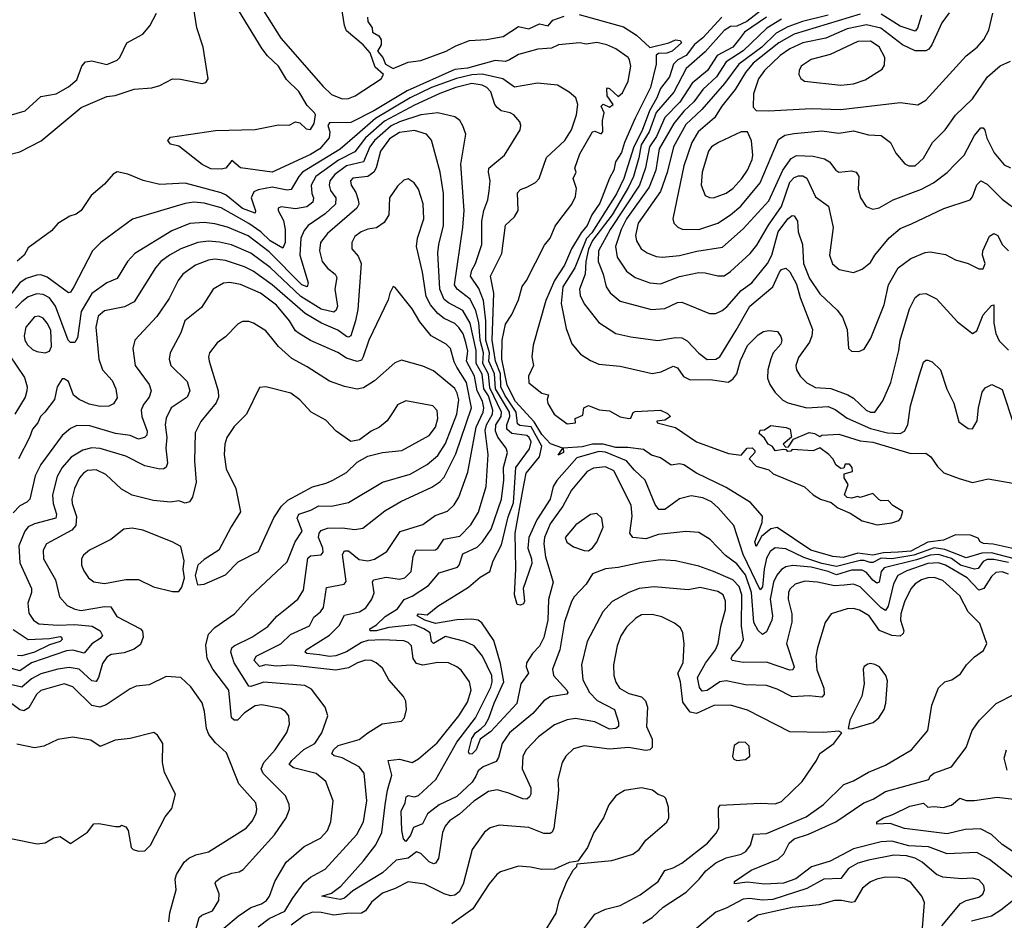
# Model space of a CAD drawing. Extents: x 1246169 to 1426871, y 660025 to 763458.
# Tile 140 of 256: x 1305775 to 1310415, y 710262 to 714504. Entities that reach past the tile are written whole.
import ezdxf

# ---------------------------------------------------------------- set-up
doc = ezdxf.new("R2010")
doc.units = 0

msp = doc.modelspace()

# ---------------------------------------------------------------- linework, layer by layer
at = {"layer": '0CON20XD'}
for points in [[(1310460.8, 712010.8), (1310362.8, 712032.8), (1310316.5, 712036.5), (1310301.2, 712045), (1310291.2, 712061.2), (1310255, 712076), (1310185, 712076.8), (1310128.6, 712051.4), (1310055, 712043.3), (1309975, 712000.7), (1309915, 711995.6), (1309845, 711993.1), (1309795, 711981.7), (1309725, 711990.8), (1309655, 711970.2), (1309606.2, 711975), (1309503.3, 712005), (1309345, 712112.5), (1309315, 712104.8), (1309270.6, 712069.4), (1309245, 712022.3), (1309239.5, 712045), (1309273.8, 712135), (1309275.8, 712165.8), (1309218.9, 712228.9), (1309105, 712301), (1308965, 712368.4), (1308905, 712407.5), (1308885, 712411.1), (1308845, 712406.2), (1308795, 712440.6), (1308753.1, 712453.1), (1308715, 712480), (1308641.3, 712488.7), (1308585, 712488.5), (1308525.1, 712505.1), (1308475, 712504.1), (1308425, 712492), (1308336.2, 712485), (1308337.1, 712465), (1308312.9, 712452.9), (1308334, 712485), (1308276.1, 712506.1), (1308235, 712550.2), (1308198.9, 712608.9), (1308111.4, 712705), (1308072.3, 712782.3), (1308047.5, 712905), (1308049.2, 712995), (1308065, 713070), (1308095, 713115.7), (1308125, 713184.3), (1308143.2, 713246.8), (1308163.3, 713275), (1308248.9, 713441.1), (1308275, 713475.4), (1308298, 713532), (1308316.3, 713555), (1308377.1, 713635), (1308395, 713671.2), (1308398.3, 713708.3), (1308383.8, 713755), (1308397.5, 713785), (1308391.2, 713805), (1308415, 713872), (1308475, 713975.6), (1308485, 713978.1), (1308515, 713966.9), (1308523.8, 713975), (1308520.9, 714029.1), (1308530, 714065), (1308515, 714096.7), (1308525, 714106), (1308555, 714092.5), (1308571.2, 714105), (1308544, 714145), (1308542.5, 714177.5), (1308545, 714182.5), (1308555, 714180), (1308595, 714142.5), (1308615, 714160), (1308642.3, 714215), (1308654.3, 714285), (1308648.4, 714315), (1308643, 714325), (1308585, 714366.3), (1308542.2, 714385), (1308495, 714396.2), (1308445, 714388.9), (1308415, 714394.1), (1308314.7, 714385.3), (1308281.1, 714368.9), (1308217.5, 714365), (1308125, 714340.3), (1308082.6, 714315), (1308065, 714307.4), (1308015, 714312), (1307885, 714275.1), (1307825, 714269.3), (1307601.1, 714168.9), (1307443.4, 714075), (1307335, 714018.8), (1307235, 714018.3), (1307227.2, 714005), (1307236, 713975), (1307233.4, 713946.6), (1307189.8, 713895), (1307145, 713868.3), (1306965, 713786), (1306816, 713806), (1306775, 713840), (1306746.7, 713805), (1306725, 713800), (1306675, 713802), (1306635, 713821.2), (1306525, 713907.5), (1306485, 713917.5), (1306473.3, 713935), (1306485, 713950), (1306698.3, 713981.7), (1306885, 713985.8), (1306995, 714008.8), (1307045, 714006.7), (1307075, 714023.3), (1307095, 714017.5), (1307125, 713990), (1307145, 713986.2), (1307162.9, 714015), (1307168.4, 714055), (1307165, 714065.3), (1307129.8, 714099.8), (1307090.2, 714165), (1307032.3, 714222.3), (1306995.3, 714285), (1306943.3, 714333.3), (1306917.2, 714367.2), (1306725, 714684.2)], [(1306895, 714591.6), (1307005, 714416.9), (1307205, 714188.5), (1307245, 714152.2), (1307295, 714131.7), (1307325, 714132.7), (1307356.5, 714145), (1307478.8, 714225), (1307490, 714245), (1307450.5, 714280.5), (1307427.3, 714347.3), (1307393.5, 714385), (1307315, 714452), (1307305, 714476.7), (1307287.5, 714595)], [(1305715, 713865.6), (1305775, 713880.9), (1305876.3, 713933.7), (1306065, 714090.2), (1306185, 714142.3), (1306225, 714147.1), (1306315, 714176.4), (1306397.4, 714182.6), (1306436, 714194), (1306495.5, 714224.5), (1306533.4, 714223.4), (1306635, 714202.9), (1306651.7, 714208.3), (1306662.5, 714225), (1306639.5, 714375), (1306610, 714465), (1306596.1, 714555)], [(1305725, 714052.2), (1305801.2, 714075), (1305875, 714141.4), (1305947.5, 714155), (1306005, 714188.1), (1306045, 714220.8), (1306068.5, 714285), (1306085.3, 714304.7), (1306115, 714309.5), (1306185, 714292.9), (1306235, 714313.8), (1306246.2, 714325), (1306280, 714395), (1306355, 714435.8), (1306388, 714475), (1306420, 714535)], [(1308411.7, 714528.3), (1308620.5, 714470.5), (1308681.5, 714431.5), (1308745, 714372.4), (1308834, 714395), (1308865, 714409.4), (1308887.5, 714405), (1308894, 714395), (1308850, 714355), (1308825, 714345.6), (1308785, 714344.6), (1308773.7, 714336.3), (1308774.4, 714295), (1308747.5, 714185), (1308675, 714040.5), (1308624.8, 713925), (1308611.5, 713878.5), (1308582.6, 713835), (1308575.2, 713795), (1308555, 713757.7), (1308509.7, 713640.3), (1308471, 713585), (1308449.6, 713535), (1308420.5, 713499.5)], [(1309585, 714525.7), (1309464.1, 714495.9), (1309395, 714470.9), (1309339.9, 714440.1), (1309272.1, 714375), (1309164.2, 714295), (1309096.9, 714203.1), (1308989.6, 714080.4), (1308915, 714009.8), (1308856.8, 713905), (1308826.7, 713783.3), (1308795.2, 713695), (1308689.5, 713545), (1308677.5, 713487.5), (1308682.2, 713462.2), (1308703.8, 713425), (1308731.4, 713405), (1308775, 713388.7), (1308805, 713385.9), (1308885, 713393.8), (1308966, 713414), (1309087.2, 713432.8), (1309185, 713518.7), (1309305, 713650), (1309371.6, 713795), (1309410.6, 713849.4), (1309435, 713864.8), (1309515, 713861.7), (1309568.1, 713848.1), (1309590.9, 713835), (1309620.5, 713795), (1309635, 713785.4), (1309695, 713791.2), (1309716.9, 713785), (1309729.1, 713765), (1309725.9, 713705), (1309736.7, 713665), (1309763.4, 713623.4), (1309795, 713611.2), (1309825, 713616.9), (1309891.4, 713655), (1310025, 713705.3), (1310081.9, 713735), (1310145, 713784.5), (1310185, 713825.5), (1310225.3, 713865), (1310275, 713958.5), (1310305, 713994.4), (1310315, 713994.3), (1310322.7, 713982.7), (1310332.5, 713945), (1310367.1, 713877.1), (1310415, 713819.5), (1310445, 713805.5)], [(1309285, 714559), (1309201.2, 714495), (1309155, 714473.3), (1309125, 714471.8), (1309095, 714453.6), (1309005, 714352.2), (1308916.1, 714273.9), (1308857.2, 714162.8), (1308775, 714066.5), (1308741.9, 713975), (1308704.1, 713915), (1308692.4, 713852.4)], [(1309735, 714530.6), (1309425.1, 714434.9), (1309353.2, 714395), (1309231.1, 714298.9), (1309195.2, 714255), (1309146.8, 714175), (1309084.1, 714095.9), (1309049.2, 714040.8), (1308972.1, 713975), (1308941.9, 713925), (1308905.2, 713815), (1308853.5, 713565), (1308856.9, 713545), (1308876.1, 713526.1), (1308897.5, 713517.5), (1308975, 713515.9), (1309065, 713544.7), (1309125.2, 713584.8), (1309172.9, 713625), (1309264.8, 713735), (1309351.1, 713938.9), (1309380.3, 713959.7), (1309425, 713967.3), (1309555, 713980), (1309635, 713968.9), (1309705, 713980.7), (1309775, 713961.1), (1309835, 713958.6), (1309878.6, 713925), (1309903.3, 713875), (1309945.5, 713825.5), (1309965.6, 713815.6), (1309995, 713815.6), (1310035, 713851.1), (1310076.4, 713925), (1310136.5, 713985), (1310185, 714053.3), (1310265, 714130.5), (1310335.4, 714235), (1310395, 714286.9), (1310445, 714308.6)], [(1310155, 714536.5), (1310121, 714489), (1310072.8, 714385), (1310059.5, 714365), (1310045, 714356.7), (1309995, 714357.4), (1309935, 714385.2), (1309833.9, 714463.9), (1309765, 714479.7), (1309675, 714460.6), (1309573.5, 714416.5), (1309466.2, 714395), (1309405, 714367.2), (1309358.4, 714335), (1309285.3, 714265), (1309257.2, 714225), (1309232.9, 714155), (1309231.1, 714091.1), (1309245.8, 714075.8), (1309305, 714074.5)], [(1309305, 714074.5), (1309505.3, 714085.3), (1309645, 714081.2), (1309925, 714113.8), (1310007, 714103), (1310045.6, 714125), (1310235.8, 714334.2), (1310286.7, 714375), (1310319.3, 714410.7), (1310341.5, 714455), (1310360.4, 714535)], [(1310024.8, 714525.2), (1310006.5, 714463.5), (1309995, 714450.3), (1309925, 714473), (1309835, 714530)], [(1307414.2, 714515), (1307415.8, 714495), (1307436.2, 714465), (1307438, 714445), (1307467.5, 714427.5), (1307478.8, 714408.8), (1307478.5, 714385), (1307460.6, 714355), (1307485.7, 714325.7), (1307499.3, 714295), (1307535, 714273.9), (1307605, 714303.3), (1307665, 714310.9), (1307785, 714354.9), (1307829.6, 714380.4), (1307894.6, 714405.4), (1307975, 714409.9), (1308053.8, 714425), (1308125, 714471.1), (1308175, 714460.6), (1308225, 714483.8), (1308265, 714474.6), (1308288, 714502), (1308340.2, 714519.8)], [(1309083.7, 714516.3), (1308995, 714418.1), (1308955, 714386.5), (1308915.2, 714334.8), (1308875.8, 714314.2), (1308856.2, 714295), (1308836.5, 714235), (1308795, 714179), (1308777.5, 714135), (1308742.3, 714075), (1308708.2, 713981.8), (1308669.5, 713905), (1308621.3, 713755), (1308586.9, 713683.1), (1308470.6, 713499.4), (1308446.4, 713473.6), (1308391.9, 713335), (1308334.9, 713245), (1308326.2, 713166.2), (1308349.8, 713049.8), (1308377.5, 712977.5), (1308418.5, 712928.5), (1308465, 712898.2), (1308505, 712881.8), (1308605, 712871.8), (1308755, 712836.5), (1308798.6, 712845), (1308855, 712872.3), (1308875, 712864.4), (1308903.3, 712823.3), (1308935, 712807), (1309028.5, 712808.5), (1309113.8, 712796.2), (1309135, 712810.7), (1309154.3, 712835), (1309172.3, 712897.7), (1309205, 712969.1), (1309255, 713020), (1309280, 713035), (1309305, 713040), (1309345.7, 713035.7), (1309362.1, 713012.1), (1309366.7, 712995), (1309361.5, 712975), (1309326.2, 712933.8), (1309314.2, 712905.8), (1309300.2, 712855), (1309299.8, 712815), (1309310, 712785), (1309335, 712747.7), (1309371.7, 712711.7), (1309395, 712699.8), (1309485, 712675.6), (1309585, 712681), (1309618.2, 712668.2), (1309675, 712626.6), (1309785, 712577.9), (1309865, 712557.9), (1309925, 712554), (1309944.1, 712565.9), (1309961.2, 712595), (1309973.1, 712685), (1310013.2, 712826.8), (1310035, 712890), (1310045, 712900), (1310055, 712900), (1310075, 712892), (1310113.9, 712853.9), (1310143.5, 712763.5), (1310176.9, 712696.9), (1310200, 712610), (1310245, 712578.8), (1310265, 712576.7), (1310287.8, 712615), (1310292.7, 712675), (1310311.4, 712748.6), (1310325, 712770), (1310355.8, 712785.8), (1310405, 712761.2), (1310459.8, 712595)], [(1309294.1, 714515.9), (1309190.2, 714445), (1309166.5, 714413.5), (1309135, 714373.8), (1309061.7, 714335), (1309016.4, 714265), (1308944.5, 714205.5), (1308885.6, 714115), (1308815, 714042.6), (1308775.8, 713954.2), (1308742.6, 713905), (1308723.8, 713806.2), (1308695.7, 713724.3), (1308557.9, 713515), (1308503, 713415), (1308501.5, 713365), (1308524.8, 713305), (1308539.1, 713245), (1308556.9, 713216.9), (1308605, 713177.5), (1308752.1, 713137.9), (1308815, 713142.8), (1308875, 713170.9), (1308895, 713173.5), (1309025, 713120), (1309055, 713119.5), (1309085, 713133.3), (1309108.2, 713151.8), (1309175, 713228.8), (1309224.7, 713265), (1309299.8, 713355), (1309319.2, 713395), (1309349.8, 713505), (1309395, 713566.4), (1309415, 713581.5), (1309425, 713580.5), (1309441.2, 713555), (1309444.1, 713505), (1309464.7, 713445), (1309469, 713355), (1309497.5, 713285), (1309545, 713212.5), (1309628.1, 713135), (1309652.6, 713102.6), (1309674, 713044), (1309681.2, 712955), (1309695, 712942), (1309729.2, 712940.8)], [(1309365, 714507), (1309296.2, 714463.8), (1309185, 714357.7), (1309105, 714305.6), (1309059.2, 714235), (1308994.1, 714175), (1308952.5, 714117.5), (1308905, 714073.1), (1308857.2, 714015), (1308789.1, 713895), (1308772.7, 713795), (1308741.1, 713715), (1308635.3, 713565), (1308609, 713515), (1308583, 713435), (1308590.3, 713385), (1308635, 713319.1), (1308675, 713289.6), (1308744.8, 713264.8), (1308795, 713259.1), (1308885, 713294.8), (1308975, 713312.4), (1309005, 713312), (1309065, 713296.9), (1309095, 713297.9), (1309125, 713316.9), (1309216.8, 713403.2), (1309248.2, 713441.8), (1309303.6, 713536.4), (1309365, 713623.6), (1309405, 713737.9), (1309425, 713760.2), (1309445, 713768.1), (1309465, 713768.2), (1309485, 713757.3), (1309525, 713669.1), (1309586, 713625), (1309607.8, 713525), (1309591.1, 713395), (1309605, 713354.2), (1309636.9, 713326.9), (1309705, 713313.3), (1309745, 713329.4), (1309785, 713360), (1309805.5, 713395), (1309873.2, 713476.8), (1309925, 713519.6), (1309978.4, 713541.6), (1310130, 713615), (1310254.5, 713655.5), (1310265, 713668.8), (1310285, 713725.7), (1310305, 713744.3), (1310335, 713728.8), (1310405, 713658.7), (1310485, 713599.4)], [(1309645, 714194.7), (1309705, 714201.9), (1309759.6, 714220.4), (1309839.9, 714270.1), (1309851.1, 714288.9), (1309852.5, 714325), (1309825, 714376.7), (1309785, 714402.5), (1309725, 714401.6), (1309595, 714339.2), (1309505, 714316.9), (1309457.1, 714285), (1309448.1, 714265), (1309447.5, 714245), (1309456.6, 714226.6), (1309473.8, 714215), (1309645, 714194.7)], [(1308672.2, 712382.2), (1308635, 712426), (1308535, 712466.4), (1308505, 712469.2), (1308400.5, 712439.5), (1308306.3, 712333.7), (1308289, 712305), (1308275.5, 712245), (1308212, 712148), (1308173.7, 712065), (1308169.6, 712015), (1308187, 711965), (1308188.2, 711941.8), (1308147.5, 711825), (1308154.4, 711765), (1308148.5, 711751.5), (1308135, 711745.6), (1308118.6, 711748.6), (1308107.3, 711795), (1308113.3, 711915), (1308110, 712085), (1308146.1, 712286.1), (1308162.5, 712367.5), (1308225.1, 712444.9), (1308236.1, 712495), (1308185, 712585.9), (1308132.2, 712592.2), (1308120.2, 712600.2), (1308114.9, 712655), (1308061.4, 712735), (1308042.3, 712775), (1308040.2, 712835), (1308017.3, 712895), (1308001, 712995), (1308009.6, 713215), (1307993, 713295), (1308046.9, 713403.1), (1308063.8, 713536.2), (1308106.4, 713575), (1308124.6, 713605), (1308121.6, 713688.4), (1308135, 713703.5), (1308165.3, 713714.7), (1308205, 713736.2), (1308223.8, 713755), (1308257.7, 713855), (1308344.6, 713935), (1308375, 713984.4), (1308398.7, 714055), (1308405.4, 714105), (1308396.2, 714135), (1308365, 714162.7), (1308309.2, 714195), (1308214.6, 714205.4), (1308106.6, 714186.6), (1308052, 714225), (1307955, 714247.2), (1307905, 714243.6), (1307833.8, 714226.2), (1307715, 714183.8), (1307615, 714135.9), (1307451.4, 714038.6), (1307365, 713962.3), (1307285, 713894.4), (1307107.6, 713785), (1307089.8, 713765), (1307055, 713703.8), (1307035, 713701.2), (1306965, 713714.5), (1306898.1, 713701.9), (1306877.8, 713692.2), (1306866.3, 713665), (1306886.2, 713603.8), (1306885, 713591.9), (1306825.4, 713615), (1306747.7, 713677.7), (1306725, 713688.3), (1306555, 713733), (1306435, 713727.5), (1306356.4, 713746.4), (1306285, 713776.6), (1306235, 713786.7), (1306215, 713776.7), (1306175, 713728.8), (1306111.9, 713675), (1306064.4, 713605), (1306041.7, 713588.3), (1306011.9, 713578.1), (1305955, 713543.8), (1305925, 713509.6), (1305815, 713428.9), (1305795.4, 713395), (1305763.3, 713366.7)], [(1310435, 711947.1), (1310365, 711961.7), (1310335, 711961.3), (1310315, 711952), (1310292, 711918), (1310275, 711915.1), (1310208.1, 711935), (1310165.8, 711965.8), (1310105, 711984.1), (1310065, 711981.6), (1310000.7, 711959.3), (1309848.8, 711921.2), (1309834.4, 711905), (1309825.7, 711854.3), (1309815, 711849), (1309795, 711863.4), (1309765, 711900.2), (1309745, 711910.9), (1309695, 711910.9), (1309625, 711889.1), (1309585, 711905.3), (1309505, 711924.9), (1309417.9, 711932.1), (1309385, 711926.7), (1309365, 711914.7), (1309342.5, 711887.5), (1309326.6, 711855), (1309312.3, 711775), (1309322.3, 711695), (1309319.8, 711675), (1309295, 711620.9), (1309275, 711608.2), (1309255, 711626.1), (1309235, 711664.4), (1309223.8, 711805), (1309195, 711888.7), (1309155, 711940.2), (1309100.6, 711980.6), (1309028.9, 712055), (1308975, 712087.7), (1308915, 712092.9), (1308785, 712078.6), (1308725, 712059.1), (1308664.2, 712064.2), (1308650, 712085), (1308660.8, 712165), (1308656.5, 712216.5), (1308575, 712378.2), (1308535, 712397.8), (1308478.7, 712391.3), (1308449.1, 712375), (1308414.5, 712335.5), (1308375, 712287.3), (1308335, 712212.9), (1308275, 712128.9), (1308248.3, 712065), (1308244.4, 712035), (1308253.2, 711973.2), (1308288.5, 711855), (1308267.8, 711772.2), (1308264.3, 711675), (1308245, 711594.2), (1308225, 711553.3), (1308191.3, 711518.7), (1308162.7, 711475), (1308161.8, 711455), (1308173.3, 711425), (1308136.9, 711375), (1308118, 711282), (1307995, 711151.3), (1307944.8, 711115.2), (1307926.3, 711065), (1307907.8, 711045), (1307895, 711044.5), (1307890.2, 711055), (1307905, 711117.7), (1307923.4, 711145), (1307949.3, 711165), (1307967.8, 711182.2), (1307986.2, 711213.8), (1308010.7, 711285), (1308056, 711385), (1308041.2, 711471.2), (1308009.5, 711579.5), (1307952.7, 711662.7), (1307935.3, 711675.3), (1307905, 711680.4), (1307835, 711677.4), (1307735, 711659.1), (1307684.6, 711675), (1307648, 711695), (1307655, 711705.5), (1307695, 711700.3), (1307745, 711741.8), (1307889.8, 711830.2), (1307945, 711878.2), (1307990.4, 711905), (1308006.8, 711955), (1308045, 712030), (1308077.5, 712162.5), (1308101.9, 712228.1), (1308113.8, 712395), (1308177.9, 712482.1), (1308184.8, 712515), (1308175.9, 712535), (1308164.4, 712544.4), (1308095, 712554), (1308070.8, 712575), (1308070, 712595), (1308084.9, 712635), (1308082.7, 712655), (1308017.5, 712765), (1308012.5, 712835), (1307985.1, 712895), (1307988.4, 712935), (1307971.7, 712995), (1307972.1, 713085), (1307960.3, 713180.3), (1307938.2, 713238.2), (1307900.2, 713295), (1307905, 713324.5), (1307922.8, 713355), (1307952.4, 713445), (1307952.5, 713555), (1307962.4, 713605), (1307981.8, 713655), (1307987, 713697), (1307992.7, 713745), (1307983.8, 713785), (1307986.2, 713805), (1308058.9, 713865), (1308132.9, 713985), (1308136.1, 714006.1), (1308132, 714022), (1308104, 714055), (1308086.7, 714065), (1308044.7, 714074.7), (1308025, 714090), (1308014.6, 714105), (1307995, 714164.3), (1307976.2, 714185), (1307955, 714195.2), (1307905, 714203.9), (1307830.4, 714185), (1307755, 714155.6), (1307635, 714100.9), (1307494.1, 714025.9), (1307405, 713947.8), (1307355, 713881.1), (1307277.4, 713842.6), (1307170, 713765), (1307148.4, 713725), (1307151.9, 713685)], [(1310435, 711892.5), (1310405, 711903.2), (1310375, 711899.6), (1310355, 711880.4), (1310318.6, 711825), (1310295, 711817.3), (1310239.5, 711875), (1310138.6, 711935), (1310105, 711944.6), (1310055, 711941.6), (1309955, 711907.7), (1309913.3, 711885), (1309893.4, 711846.6), (1309868.1, 711741.9), (1309855, 711720.8), (1309835, 711732.9), (1309735, 711832.6), (1309705, 711844.3), (1309660.8, 711840.8), (1309615, 711836.8), (1309535, 711853.9), (1309475, 711859.3), (1309429.4, 711845), (1309405, 711821.9), (1309397.8, 711805), (1309396.4, 711775), (1309413.5, 711705), (1309414.2, 711665.8), (1309388.6, 711565), (1309425.3, 711455), (1309418.3, 711441.7), (1309405, 711440), (1309295, 711477.9), (1309185, 711475.2), (1309132, 711485), (1309128.2, 711495), (1309133.1, 711505), (1309170.9, 711549.1), (1309186.3, 711585), (1309176.9, 711646.9), (1309178.8, 711795), (1309165, 711833.3), (1309135, 711865.7), (1309045, 711905.2), (1308975, 711929.7), (1308865, 711954.6), (1308795, 711959.1), (1308705, 711946.5), (1308595, 711922.7), (1308535, 711916.5), (1308475, 711894), (1308444, 711845), (1308388.5, 711785), (1308375, 711762.5), (1308343.2, 711666.8), (1308320.2, 711535), (1308285.4, 711445), (1308290, 711415), (1308353.3, 711345), (1308357.7, 711335), (1308353.9, 711326.1), (1308275.6, 711314.4), (1308245.4, 711295), (1308193.7, 711236.3), (1308083.3, 711145), (1308049, 711095), (1308031.5, 711028.5), (1308020.5, 711009.5), (1307959.4, 710985), (1307936.2, 710965), (1307925, 710941.1), (1307908, 710912), (1307834.7, 710845.3), (1307752.1, 710805), (1307696.9, 710763.1), (1307673.3, 710716.7), (1307631.5, 710698.5), (1307617.2, 710662.8), (1307595, 710632.5), (1307583.8, 710645), (1307575.5, 710685), (1307573.3, 710775), (1307591, 710815), (1307596.2, 710843.8), (1307605, 710848.9), (1307635, 710843.9), (1307655, 710849.5), (1307735.3, 710925), (1307835, 711100.9), (1307923.1, 711215), (1307995, 711359.5), (1308001.8, 711385), (1307999.8, 711415), (1307956.7, 711505), (1307917.1, 711555), (1307873.3, 711575), (1307782, 711598), (1307725, 711566.1), (1307715.3, 711575.3), (1307709.8, 711615), (1307680, 711635), (1307635, 711652.9), (1307515, 711640.5), (1307454.9, 711624.9), (1307426.7, 711625), (1307425.6, 711635), (1307456.6, 711653.4), (1307497.7, 711692.3), (1307555, 711728.5), (1307586.7, 711773.3), (1307625, 711788.6), (1307702.1, 711837.9), (1307752.2, 711897.8), (1307837.5, 711925), (1307846, 711935), (1307863, 711987), (1307930.5, 712019.5), (1307956.1, 712043.9), (1307996.1, 712103.9), (1308046.3, 712245), (1308056.1, 712335), (1308054.8, 712395), (1308073.3, 712465), (1308068.1, 712485), (1308027.5, 712537.5), (1308017, 712565), (1308019.1, 712595), (1308044, 712635), (1308045.7, 712655), (1307990.4, 712770.4), (1307984.6, 712834.6), (1307957.2, 712885), (1307960, 712935), (1307944.4, 712995), (1307938.2, 713078.2), (1307925, 713131.8), (1307897.3, 713187.3), (1307835.9, 713235), (1307824.8, 713255), (1307863.3, 713525), (1307869.2, 713605), (1307853.7, 713823.7), (1307877.5, 713965), (1307864, 714004), (1307848.6, 714028.6), (1307826.2, 714046.2), (1307745, 714064.7), (1307665, 714056.2), (1307565, 714023.2), (1307525, 714004.4), (1307446.7, 713935), (1307425.4, 713905), (1307395, 713833.8), (1307315, 713815.9), (1307259.6, 713775), (1307237, 713745), (1307233, 713725), (1307239.6, 713699.6), (1307265.3, 713665), (1307263.8, 713635), (1307215, 713589.8), (1307134, 713535), (1307115, 713510.5), (1307100.2, 713475), (1307094.4, 713395), (1307134.1, 713265), (1307130, 713245), (1307104.8, 713255), (1306950.2, 713410.2), (1306852, 713485), (1306755, 713527), (1306695, 713542.3), (1306645, 713548.1), (1306576.1, 713543.9), (1306491.5, 713508.5), (1306317.3, 713402.7), (1306283.6, 713365), (1306234.7, 713285.3), (1306186.3, 713263.7), (1306115, 713214.6), (1306065, 713129.5), (1306047.8, 713005), (1306035, 712982.7), (1306015, 712983.2), (1306003.6, 712993.6), (1305944.2, 713154.2), (1305915, 713193.9), (1305885, 713209.4), (1305855, 713212.4), (1305815, 713199.1), (1305784.6, 713175.4), (1305755.4, 713144.6)], [(1308711.9, 710248.1), (1308755, 710275.3), (1308806.9, 710323.1), (1308915.2, 710394.8), (1308977.1, 710455), (1309008, 710495), (1309055, 710532.6), (1309105, 710556.2), (1309175, 710573.3), (1309196.9, 710585), (1309219.6, 710615), (1309233.3, 710666.7), (1309295, 710671), (1309480.8, 710749.2), (1309562.8, 710807.2), (1309658.5, 710901.5), (1309705, 710917.9), (1309775, 710958.8), (1309855, 710991.6), (1309977.1, 711065), (1310054.4, 711155), (1310072.9, 711275), (1310105, 711356.2), (1310135, 711384.2), (1310167.5, 711395), (1310208.2, 711421.8), (1310237.1, 711465), (1310275, 711502.5), (1310317.1, 711532.9), (1310332, 711565), (1310300.2, 711660.2), (1310244.3, 711714.3), (1310205, 711790.4), (1310125, 711862.1), (1310085, 711876.4), (1310054.8, 711875.2), (1310024.5, 711865.5), (1309995, 711846.6), (1309975, 711822.7), (1309945, 711761.1), (1309927.7, 711705), (1309925.8, 711675), (1309941.8, 711625), (1309938.2, 711611.8), (1309925, 711599.5), (1309885, 711602.9), (1309826.3, 711626.3), (1309777.6, 711695), (1309733, 711723), (1309705, 711730.3), (1309675, 711729.3), (1309599.2, 711705), (1309571.5, 711665), (1309534.6, 711545), (1309526.2, 711503.8), (1309531.2, 711441.2), (1309565.3, 711354.7), (1309566.8, 711325), (1309555, 711313.4), (1309495, 711319.6), (1309415, 711314.2), (1309345, 711350.4), (1309295, 711366.9), (1309195, 711370), (1309105, 711390.2), (1309075, 711384.8), (1309015, 711344.8), (1308991.1, 711341.1), (1308978.5, 711358.5), (1308969.8, 711405), (1309006.6, 711473.4), (1309054.7, 711535), (1309067.3, 711565), (1309079.4, 711645), (1309100.6, 711725), (1309100.4, 711765), (1309089.4, 711795), (1309065, 711810.8), (1308981.3, 711828.7), (1308925, 711818.9), (1308765, 711832.8), (1308694.8, 711825.2), (1308645, 711805.3), (1308566.6, 711763.4), (1308523.1, 711715), (1308450, 711575), (1308422.3, 711465), (1308428.7, 711395), (1308460.9, 711335), (1308497, 711297), (1308577.5, 711255), (1308596.4, 711195), (1308596.7, 711175), (1308584, 711165), (1308555, 711161.2), (1308485, 711197), (1308395, 711212.5), (1308354.8, 711205.2), (1308295, 711182.3), (1308220, 711125), (1308161.5, 711065), (1308146.4, 711035), (1308142.5, 710975), (1308184.5, 710885), (1308184.4, 710855.6), (1308177.6, 710842.4), (1308165, 710832.9), (1308145.6, 710834.4), (1308080.2, 710860.2), (1308025, 710876.8), (1307985, 710867.9), (1307915, 710822.1), (1307848.1, 710761.9), (1307800.2, 710729.8), (1307780.8, 710705), (1307767.9, 710675), (1307748.1, 710551.9), (1307735, 710530), (1307725, 710527.8), (1307705, 710536.2), (1307665, 710576.9), (1307645, 710583.5), (1307605, 710554.5), (1307549.1, 710545), (1307485.5, 710484.5), (1307345, 710400.2), (1307305, 710365.3), (1307285, 710359.5), (1307199.2, 710375), (1307245, 710389.7), (1307287.7, 710422.3), (1307395, 710541.5), (1307453.4, 710616.6), (1307481.4, 710675), (1307497.9, 710805), (1307507.8, 710875), (1307529.3, 710945), (1307511.4, 711015), (1307565, 711021.2), (1307625, 711005.5), (1307655, 711022.5), (1307742.1, 711097.9), (1307844.2, 711225), (1307885, 711289.1), (1307903.1, 711345), (1307895, 711384.3), (1307855, 711440), (1307835, 711456.2), (1307795, 711473.8), (1307746.2, 711476.2), (1307675, 711463.8), (1307645, 711470.7), (1307629.2, 711495), (1307620.9, 711555), (1307605, 711570.4), (1307585, 711577.2), (1307482.4, 711582.4), (1307415, 711578.8), (1307385, 711570.1), (1307315, 711526), (1307265, 711507.4), (1307235, 711503.4), (1307188.5, 711511.5), (1307127.8, 711517.8), (1307119.6, 711525), (1307124.7, 711535), (1307234.7, 711605), (1307280.5, 711649.5), (1307305, 711698.9), (1307375.9, 711714.1), (1307406.6, 711733.4), (1307434.7, 711775), (1307445.7, 711804.3), (1307437.7, 711855), (1307443.1, 711865), (1307502.3, 711877.7), (1307565, 711868.8), (1307590, 711875), (1307619.2, 711905), (1307628.8, 711975), (1307641.2, 712005), (1307733.9, 712006.1), (1307746.2, 712015), (1307773.4, 712056.6), (1307849.1, 712070.9), (1307901.8, 712125), (1307936.4, 712183.6), (1307972.7, 712305), (1307982.3, 712455), (1307968.2, 712568.2), (1307974.5, 712595.5), (1308003.5, 712645), (1308005.1, 712665), (1307985, 712731.9), (1307962.3, 712765), (1307953.9, 712833.9), (1307926.1, 712885), (1307926.7, 712945), (1307898.1, 713075), (1307863.9, 713133.9), (1307795, 713170), (1307775.9, 713185.9), (1307754.2, 713235), (1307746.2, 713405), (1307749.8, 713445), (1307771.6, 713535), (1307771.7, 713685), (1307756.2, 713786.2), (1307715.9, 713935.9), (1307691.9, 713965), (1307635, 713981.7), (1307565, 713972.1), (1307518.1, 713941.9), (1307475.9, 713885), (1307455, 713805.6), (1307444.2, 713785.8), (1307415, 713765.7), (1307345, 713756.7), (1307333.8, 713745), (1307337.3, 713725), (1307359.7, 713689.7), (1307370.8, 713655), (1307372.9, 713635), (1307363.5, 713616.5), (1307225, 713496.6), (1307193.2, 713455), (1307188.4, 713415), (1307201.1, 713365), (1307225, 713332.9), (1307262.1, 713305), (1307269.5, 713289.5), (1307260.2, 713235), (1307272.5, 713155), (1307266.4, 713135), (1307255, 713126.4), (1307195, 713140), (1307100.4, 713200.4), (1306955, 713337), (1306865, 713404.4), (1306773.3, 713443.3), (1306716.5, 713456.5), (1306665, 713459.8), (1306615, 713454.7), (1306535, 713423.9), (1306481.2, 713395), (1306440.8, 713365), (1306415.4, 713335), (1306315, 713174.6), (1306268.9, 713151.1), (1306175, 713132), (1306145, 713106.7), (1306134.3, 713055), (1306148.4, 712905), (1306165, 712854.3), (1306210.8, 712805), (1306228.1, 712765), (1306235, 712722.5), (1306217.5, 712695), (1306195, 712682.9), (1306155, 712682), (1306103.1, 712693.1), (1306055, 712714.6), (1306027.8, 712735), (1306005, 712800), (1305985, 712812.5), (1305975, 712812), (1305951.4, 712775), (1305939.1, 712715), (1305893.5, 712655)], [(1309045, 713663.9), (1309105, 713687.2), (1309135, 713709.3), (1309177.8, 713755), (1309205.3, 713795), (1309227.4, 713845), (1309229.4, 713865), (1309223.8, 713933.8), (1309205, 713976.2), (1309175, 713975.8), (1309067.5, 713925), (1309035.7, 713904.3), (1309020.7, 713885), (1308991.6, 713785), (1308986.7, 713725), (1309006, 713676), (1309025, 713665.5), (1309045, 713663.9)], [(1308692.4, 713852.4), (1308667.4, 713765), (1308644.7, 713715), (1308566.5, 713585), (1308475, 713464.2), (1308455, 713423.2), (1308442.6, 713365), (1308439.3, 713305), (1308412.8, 713235), (1308416.2, 713205), (1308435.7, 713165.7), (1308505, 713077.8), (1308585, 713026.4), (1308655, 713010), (1308782, 712992), (1308865, 713007.5), (1308895, 713005.4), (1308920.9, 712990.9), (1308975, 712932.7), (1309015, 712903.8), (1309055, 712904.6), (1309075, 712915.6), (1309151.4, 713041.4), (1309216.1, 713153.9), (1309323.8, 713245), (1309355, 713314.4), (1309365, 713327.8), (1309385, 713332.9), (1309405, 713315.5), (1309435, 713257.9), (1309452.7, 713195), (1309510.6, 713045), (1309508, 713015), (1309497.2, 712985), (1309445, 712912.5), (1309432.9, 712875), (1309435.5, 712855), (1309452.7, 712825), (1309485, 712793.3), (1309525, 712771.2), (1309597.3, 712767.3), (1309676.9, 712736.9), (1309705, 712721.2), (1309763.3, 712665), (1309785, 712654.7), (1309805.4, 712654.6), (1309841.9, 712708.1), (1309880.4, 712795), (1309917.9, 712945), (1309924.8, 712995), (1309967.7, 713142.3), (1309994.5, 713195), (1310015, 713211.5), (1310045, 713214.5), (1310095, 713189.5), (1310195, 713081.2), (1310265, 713025.8), (1310285, 713038.8), (1310315, 713114.3), (1310355, 713157.5), (1310365, 713160), (1310365.2, 713074.8), (1310374.9, 713024.9), (1310391.4, 712991.4), (1310435, 712946.4)], [(1306898.8, 710231.2), (1306950.6, 710269.4), (1307025, 710304.4), (1307060, 710365), (1307115, 710440), (1307145, 710464.6), (1307215, 710502.3), (1307363.8, 710666.2), (1307395.8, 710725), (1307410.2, 710825), (1307397.9, 710955), (1307374.4, 710985), (1307295, 711026.7), (1307256.2, 711036.2), (1307245.6, 711045), (1307253.2, 711065), (1307275.6, 711085), (1307375, 711113.4), (1307415.4, 711144.6), (1307483.6, 711186.4), (1307575, 711200), (1307588, 711215), (1307598, 711255), (1307594.2, 711294.2), (1307584.2, 711315), (1307515, 711394), (1307485, 711448.6), (1307455, 711474.4), (1307433.3, 711485), (1307405, 711486.7), (1307367.5, 711475), (1307325, 711450.4), (1307265, 711439.8), (1307055, 711463.8), (1306985, 711459.4), (1306935, 711464.8), (1306905, 711457.1), (1306880.2, 711485), (1306889.7, 711505), (1307005.5, 711564.5), (1307051.5, 711608.5), (1307140.9, 711649.1), (1307161.1, 711688.9), (1307192.4, 711715), (1307206.1, 711735), (1307221.2, 711828.8), (1307279.4, 711839.4), (1307304.6, 711845.4), (1307313, 711857), (1307296.1, 711983.9), (1307305, 712002.2), (1307325, 712001.8), (1307375, 711960.6), (1307415, 711955.2), (1307447.1, 711962.9), (1307505, 711999.4), (1307567.6, 712092.4), (1307675, 712126.2), (1307732.2, 712167.8), (1307791.8, 712188.2), (1307822, 712218), (1307845.2, 712254.8), (1307887.3, 712372.7), (1307925.8, 712585), (1307959.5, 712655), (1307962.9, 712675), (1307956.3, 712706.3), (1307930.4, 712755), (1307918.4, 712825), (1307880.6, 712895), (1307887.1, 712942.9), (1307877.4, 712982.6), (1307864.6, 713024.6), (1307845, 713054.2), (1307825, 713072.7), (1307775, 713097), (1307745, 713119.5), (1307710.2, 713160.2), (1307690.5, 713200.5), (1307673, 713315), (1307645.3, 713435), (1307650.3, 713475), (1307678.8, 713565), (1307675.7, 713635.7), (1307655, 713705.8), (1307634.2, 713735), (1307605, 713754.2), (1307585, 713748), (1307555, 713718.9), (1307518.5, 713665), (1307514.5, 713585), (1307492.2, 713547.8), (1307456.4, 713523.6), (1307415, 713517.1), (1307384.4, 713505), (1307355, 713482.2), (1307339.6, 713455), (1307340, 713425), (1307370, 713390), (1307384, 713355), (1307368.8, 713138.8), (1307357.3, 713085)], [(1307151.9, 713685), (1307159.2, 713665), (1307156.8, 713645), (1307127.8, 713622.2), (1307075, 713612.3), (1307007.8, 713622.2), (1306993.5, 713616.5), (1306993.6, 713605), (1307017.9, 713557.9), (1307026.6, 713515), (1307025.7, 713454.3), (1307015, 713427.8), (1306955, 713461.7), (1306911.3, 713505), (1306855, 713544.1), (1306725, 713616.9), (1306645, 713639.6), (1306595, 713644.2), (1306555, 713637.7), (1306306.2, 713563.8), (1306157.1, 713455), (1306118.1, 713415), (1306029.7, 713245), (1306015, 713220.6), (1306005, 713216.5), (1305905, 713290.8), (1305875, 713301.7), (1305855, 713300.5), (1305805.2, 713284.8), (1305775.9, 713264.1), (1305713.4, 713185)], [(1308420.5, 713499.5), (1308375, 713423.8), (1308341.8, 713348.2), (1308295, 713275.4), (1308255, 713181.4), (1308195, 712970), (1308188.1, 712915), (1308196, 712875), (1308172.4, 712825), (1308175, 712793.5), (1308235, 712743.8), (1308267.5, 712737.5), (1308261.2, 712715), (1308264.1, 712695.9), (1308293.2, 712645), (1308355, 712600.3), (1308393.8, 712605), (1308392.5, 712625), (1308429.3, 712640.7), (1308433.9, 712676.1), (1308455, 712687.1), (1308505.6, 712665.6), (1308555, 712661.9), (1308605, 712632.5), (1308645, 712626), (1308655, 712626.7), (1308665.9, 712654.1), (1308675, 712658.6), (1308795, 712664.2), (1308828.6, 712648.6), (1308842.5, 712635), (1308815, 712617.5), (1308777, 712613), (1308778.8, 712605), (1308865, 712582.5), (1308965, 712514.8), (1309115, 712461.1), (1309175, 712452.5), (1309202.5, 712485), (1309226.8, 712486.8), (1309238.8, 712475), (1309238.8, 712465), (1309213.3, 712435), (1309245, 712401.1), (1309305, 712382.9), (1309326, 712365), (1309473.5, 712303.5), (1309513.8, 712265), (1309548.8, 712245), (1309599.1, 712229.1), (1309631.1, 712205), (1309689, 712179), (1309745, 712143.1), (1309816.4, 712123.6), (1309885, 712133.3), (1309917.5, 712145), (1309927.5, 712155), (1309937, 712187), (1309890, 712215), (1309868.3, 712238.3), (1309835, 712237.5), (1309823.9, 712243.9), (1309795, 712272.5), (1309735, 712253.3), (1309725, 712257.5), (1309695, 712250), (1309675, 712253.3), (1309662.5, 712265), (1309673, 712297), (1309680, 712315), (1309660, 712345), (1309660, 712365), (1309700, 712375), (1309697.5, 712395), (1309685, 712410), (1309665, 712410), (1309658.3, 712391.7), (1309645, 712390), (1309622.5, 712405), (1309607.5, 712435), (1309587.5, 712455), (1309546.4, 712486.4), (1309515, 712473.3), (1309415, 712480), (1309408.3, 712471.7), (1309395, 712470), (1309388.3, 712478.3), (1309375, 712480), (1309335, 712472.5), (1309323, 712493), (1309302.5, 712505), (1309285, 712532.5), (1309260, 712555), (1309265, 712570), (1309285, 712572.5), (1309315, 712592.5), (1309387, 712583), (1309406.2, 712575), (1309412.5, 712537.5), (1309372.5, 712505), (1309385, 712490), (1309398.3, 712491.7), (1309421.7, 712528.3), (1309495, 712560), (1309520, 712555), (1309545, 712540), (1309555, 712546.7), (1309635, 712550.8), (1309735, 712520.4), (1309795, 712513.8), (1309975, 712460.4), (1310045, 712462), (1310069.2, 712445), (1310099.7, 712399.7), (1310129.7, 712369.7), (1310202.1, 712342.1), (1310265, 712324.4), (1310338.8, 712341.2), (1310455, 712321.4)], [(1309729.2, 712940.8), (1309755, 712952), (1309786.6, 713003.4), (1309849.1, 713160.9), (1309868.9, 713255), (1309915.3, 713334.7), (1309975, 713378.9), (1310042.7, 713407.3), (1310065, 713410), (1310137.4, 713397.4), (1310185, 713372.2), (1310245, 713355.6), (1310295, 713330), (1310315, 713330), (1310324.4, 713355), (1310312.5, 713395), (1310314.6, 713415), (1310345, 713484.2), (1310365, 713497.1), (1310385, 713488), (1310405.5, 713445), (1310435, 713414.5)], [(1307357.3, 713085), (1307335.3, 713015), (1307325, 713008.8), (1307315, 713011.8), (1307275, 713041.1), (1307197.9, 713075), (1307119.6, 713119.6), (1306964.9, 713254.9), (1306875, 713319), (1306835, 713339), (1306745, 713369.1), (1306695, 713376.1), (1306665, 713371.6), (1306603.2, 713346.8), (1306544.1, 713305.9), (1306521.3, 713275), (1306479.8, 713190.2), (1306421.5, 713105), (1306318.1, 712995), (1306308.9, 712955), (1306318.5, 712875), (1306385.9, 712785), (1306394.7, 712755), (1306384.7, 712725.3), (1306359, 712691), (1306347.6, 712665), (1306350.3, 712635), (1306375.2, 712565), (1306373.8, 712546.2), (1306363.9, 712536.1), (1306335, 712528), (1306295, 712544.8), (1306226, 712555), (1306105, 712590), (1306045, 712592.7), (1306015, 712578.9), (1305975, 712545.6), (1305875, 712408.2), (1305848, 712355), (1305822.5, 712245), (1305809.1, 712230.9), (1305775, 712214), (1305745, 712180.8)], [(1307240.9, 710725), (1307251.5, 710825), (1307217.8, 710915), (1307172.7, 710952.7), (1307065, 710979.4), (1307045.5, 710995), (1307057.9, 711015), (1307114.3, 711065.7), (1307165.6, 711094.4), (1307199.1, 711145), (1307226.9, 711225), (1307214.4, 711265), (1307150.1, 711350.1), (1307118, 711368), (1306925, 711383.1), (1306865, 711362.5), (1306855, 711363.9), (1306785.8, 711475), (1306770, 711525), (1306774.5, 711545), (1306785, 711554.5), (1306868.9, 711595), (1306944.4, 711645), (1306986.1, 711693.9), (1307042, 711738), (1307086.5, 711775), (1307112.7, 711817.3), (1307132.3, 711967.7), (1307145, 711977.9), (1307195, 711983.6), (1307204.6, 711995), (1307204.2, 712015), (1307183.6, 712065), (1307185.5, 712084.5), (1307195, 712098.4), (1307225, 712109.2), (1307295, 712109.5), (1307355, 712102.1), (1307391.9, 712108.1), (1307495, 712190.4), (1307571.4, 712235), (1307717.7, 712302.3), (1307755, 712327.5), (1307775, 712349.6), (1307830.5, 712459.5), (1307904.8, 712675), (1307880.4, 712795), (1307835, 712867.1), (1307821.7, 712891.7), (1307805, 712955.6), (1307784.4, 712975), (1307714.8, 713014.8), (1307661.3, 713081.3), (1307625, 713141.1), (1307545, 713242.5), (1307535, 713247.5), (1307518.8, 713215), (1307512, 713185), (1307419.7, 712995), (1307393.8, 712915), (1307385, 712900.7), (1307365, 712893.3), (1307315, 712909.5), (1307275, 712936.4), (1307145, 712992.5), (1307091.5, 713025), (1307075, 713038.8), (1307046.3, 713085), (1306985, 713158.8), (1306910.4, 713215), (1306815, 713256.2), (1306765, 713265.9), (1306735, 713263.3), (1306686.1, 713233.9), (1306631.4, 713148.6), (1306553.3, 713085), (1306535, 713028), (1306484.6, 712935), (1306479.6, 712905), (1306487.3, 712875), (1306565, 712798.9), (1306576.7, 712755), (1306564.5, 712725), (1306488.5, 712675), (1306465, 712626.2), (1306461.3, 712595), (1306468.7, 712535), (1306463.8, 712485), (1306471.4, 712415), (1306465, 712395.7), (1306455, 712388.5), (1306435, 712386.7), (1306365, 712402.1), (1306275, 712447.5), (1306155, 712483.4), (1306115, 712487.7), (1306073.2, 712476.8), (1306017.4, 712442.6), (1305974.7, 712395), (1305951.5, 712351.5), (1305930.2, 712265), (1305932.3, 712225), (1305948.8, 712175), (1305945.4, 712155), (1305845, 712129), (1305814.6, 712115), (1305798.6, 712095), (1305771.1, 712025), (1305776.4, 711945), (1305830.9, 711825), (1305831, 711805), (1305813.2, 711755), (1305818, 711708), (1305840, 711675), (1305865, 711658.7), (1305955, 711652.5), (1306035, 711655.2), (1306117.3, 711647.3), (1306155, 711625.5), (1306165, 711602.5), (1306155, 711588.2), (1306115.5, 711564.5), (1306079.6, 711520.4), (1306025, 711533.6), (1305995, 711531.5), (1305830.4, 711475), (1305775, 711436.4), (1305715, 711454)], [(1305895, 712934.5), (1305915, 712942.5), (1305925.3, 712964.7), (1305921, 713041), (1305905, 713074.4), (1305885, 713098.2), (1305865, 713107.1), (1305845.4, 713104.6), (1305804.7, 713055), (1305795.9, 713015), (1305798.8, 712995), (1305811.7, 712971.7), (1305835, 712950.4), (1305855, 712940.8), (1305895, 712934.5)], [(1306598.9, 710195), (1306620, 710275), (1306633.7, 710286.3), (1306683.7, 710306.3), (1306712.9, 710355), (1306715.7, 710385.7), (1306696.7, 710435), (1306698.9, 710445), (1306725.8, 710465), (1306775, 710484.1), (1306809.8, 710490.2), (1306828.8, 710501.2), (1306975.2, 710664.8), (1307031.2, 710745), (1307046.4, 710785), (1307045, 710806.7), (1307028.3, 710848.3), (1306922.3, 710952.3), (1306912.7, 710975), (1306925, 711004.6), (1306978.5, 711065), (1307034, 711146), (1307047.1, 711185), (1307043.3, 711225), (1307028.1, 711245), (1307005, 711259.6), (1306916, 711276), (1306885, 711271.1), (1306835, 711238.7), (1306801.2, 711205), (1306785, 711203.5), (1306773.6, 711215), (1306760.9, 711345), (1306685, 711444.5), (1306658.9, 711495), (1306652.4, 711557.6), (1306665, 711608.6), (1306695, 711640.8), (1306786.7, 711705), (1306859.4, 711785), (1307035, 711950.5), (1307072.9, 712045), (1307106.2, 712095), (1307082.5, 712155), (1307090.4, 712175), (1307147.1, 712192.9), (1307185, 712214.1), (1307245, 712211.6), (1307325, 712230), (1307485, 712324.7), (1307615, 712362.6), (1307695, 712408.9), (1307745, 712451.6), (1307781.8, 712508.2), (1307835.1, 712645), (1307843.9, 712713.9), (1307837.1, 712745), (1307825, 712766.7), (1307725, 712849.6), (1307675, 712871.5), (1307575, 712900), (1307542.8, 712887.2), (1307447.6, 712802.4), (1307395, 712769.5), (1307365, 712762.7), (1307305, 712776.2), (1307235, 712800.5), (1307129, 712869), (1307057.4, 712907.4), (1306994.2, 712964.2), (1306963.9, 713003.9), (1306935, 713038.6), (1306876.2, 713075), (1306855, 713081.9), (1306825, 713081.4), (1306805, 713070.8), (1306745, 713010.5), (1306705, 712981.9), (1306670, 712935), (1306664.5, 712915), (1306667.5, 712895), (1306710.3, 712755), (1306711.8, 712725), (1306700.6, 712699.4), (1306628.5, 712611.5), (1306601.8, 712558.2), (1306598.4, 712425), (1306606.2, 712325), (1306588.8, 712255), (1306575, 712232.5), (1306555, 712226.5), (1306525, 712237.3), (1306485, 712230.9), (1306405, 712238.8), (1306305, 712264.6), (1306255, 712293.1), (1306181.2, 712361.2), (1306135, 712382.9), (1306095, 712380.7), (1306075, 712367.9), (1306057.1, 712345), (1306032.5, 712295), (1306021.2, 712245), (1306022.4, 712225), (1306043.3, 712163.3), (1306039.3, 712120.7), (1306020.6, 712099.4), (1305901.8, 712035), (1305885.4, 712005), (1305887.3, 711965), (1305943.1, 711865), (1305963.1, 711785), (1305998.5, 711745), (1306035, 711727.1), (1306065, 711720.6), (1306175, 711739.8), (1306205, 711737.5), (1306232.1, 711692.1), (1306344.7, 711634.7), (1306353.2, 711623.2), (1306356.2, 711595), (1306345, 711561.1), (1306315, 711538.2), (1306268.1, 711521.9), (1306206.4, 711513.6), (1306185, 711500.4), (1306165, 711471.1), (1306147, 711405), (1306135, 711386.9), (1306115, 711389.1), (1306055, 711444.3), (1306007.8, 711452.2), (1305955, 711444.5), (1305875, 711422.3), (1305831, 711399), (1305785, 711360.5), (1305723.2, 711373.2)], [(1305725.7, 712925), (1305797.8, 712817.8), (1305810.4, 712775), (1305809.3, 712755), (1305800.8, 712725), (1305751.6, 712645)], [(1306612.4, 711842.4), (1306645, 711844.3), (1306745, 711888.6), (1306805, 711950), (1306900.6, 711999.4), (1306971.9, 712158.1), (1307008, 712212), (1307039.1, 712240.9), (1307155, 712303.6), (1307219.6, 712320.4), (1307250.8, 712335), (1307315, 712371.5), (1307365, 712420), (1307415, 712448.1), (1307485, 712465.6), (1307575.3, 712474.7), (1307705, 712545.6), (1307735, 712584.5), (1307745.3, 712625.3), (1307742.6, 712662.6), (1307721.2, 712685), (1307595, 712708.6), (1307555, 712689.2), (1307535, 712656.7), (1307507.5, 712615), (1307470, 712585), (1307431.2, 712565), (1307375.6, 712524.4), (1307335, 712517.5), (1307266, 712565), (1307217.3, 712617.3), (1307147.8, 712655), (1307095, 712713.3), (1307052, 712745), (1306935, 712774.3), (1306905, 712771.2), (1306843.9, 712646.1), (1306785, 712587.1), (1306750.9, 712535), (1306742.3, 712505), (1306738, 712455), (1306747.6, 712387.6), (1306793.3, 712295), (1306815.8, 712185), (1306771.4, 712115), (1306713.8, 712005), (1306645, 711961.2), (1306615, 711933.8), (1306601.9, 711885), (1306612.4, 711842.4)], [(1305893.5, 712655), (1305872.5, 712635), (1305860.4, 712605), (1305834.8, 712575.2), (1305820.7, 712535), (1305769.2, 712435)], [(1310456.5, 711966.5), (1310355, 711992), (1310309.7, 711990.3), (1310235, 711969.1), (1310135, 712008.8), (1310085, 712015.9), (1309988.9, 711981.1), (1309885, 711964.3), (1309835, 711967.4), (1309795, 711946.3), (1309783.2, 711946.8), (1309755, 711956.6), (1309736.2, 711956.2), (1309625, 711928.1), (1309555, 711942.2), (1309469.9, 711969.9), (1309385, 712012), (1309335, 712015.8), (1309311.7, 711998.3), (1309295, 711968.1), (1309283, 711915), (1309275, 711832), (1309265, 711817.6), (1309184.9, 711985), (1309141.1, 712121.1), (1309066.9, 712205), (1309035, 712232.7), (1308995, 712252.3), (1308938.6, 712261.4), (1308885, 712246.5), (1308815, 712197.3), (1308786.9, 712196.9), (1308769.6, 712219.6), (1308722.9, 712335), (1308672.2, 712382.2)], [(1308455, 712002), (1308475, 712016), (1308495, 712042), (1308525, 712113.3), (1308518.2, 712155), (1308495, 712178.1), (1308465, 712172.7), (1308395.6, 712125), (1308345.5, 712065), (1308353.5, 712043.5), (1308385, 712020.6), (1308435, 712002.9), (1308455, 712002)], [(1306495, 711810), (1306525, 711810.8), (1306538.6, 711831.4), (1306551.2, 711875), (1306545.6, 711915), (1306549.6, 711955), (1306535, 712022), (1306493.8, 712045), (1306355, 712098.9), (1306305, 712108.8), (1306266.4, 712103.6), (1306203.8, 712055), (1306104.4, 712005), (1306075, 711981.4), (1306065.6, 711965), (1306066.4, 711935), (1306077.4, 711907.4), (1306098.6, 711875), (1306125, 711856.5), (1306175, 711847.5), (1306275, 711866.5), (1306335, 711866.5), (1306405, 711832.5), (1306495, 711810)], [(1308428.2, 710215), (1308485, 710290), (1308536.2, 710313.8), (1308605, 710330.9), (1308698.8, 710381.2), (1308784.5, 710445), (1308815, 710496.2), (1308855, 710508), (1308895, 710531.1), (1309016.5, 710625), (1309057.7, 710672.3), (1309069.2, 710695), (1309068.1, 710791.9), (1309075.6, 710804.4), (1309265, 710813.8), (1309335, 710809.4), (1309365, 710821.4), (1309463.1, 710915), (1309530.6, 711015), (1309545, 711048), (1309612, 711095), (1309650, 711145), (1309635, 711152.5), (1309564.2, 711145.8), (1309405, 711149.6), (1309205, 711250.9), (1309125, 711274.5), (1309046.6, 711273.4), (1308965, 711235.7), (1308935, 711241.9), (1308899.7, 711289.7), (1308889.3, 711385), (1308877.1, 711425), (1308901.8, 711475), (1308906.3, 711563.7), (1308900.5, 711615), (1308888.9, 711638.9), (1308861.2, 711661.2), (1308801.5, 711691.5), (1308755, 711702.3), (1308705, 711701.2), (1308678.9, 711685), (1308635, 711642.2), (1308608.5, 711601.5), (1308590.7, 711555), (1308573.2, 711465), (1308574.7, 711414.7), (1308583.6, 711383.6), (1308602.2, 711355), (1308645, 711330.3), (1308705, 711314.1), (1308724.7, 711295), (1308733.2, 711265), (1308728.2, 711175), (1308755, 711114), (1308755, 711076), (1308744.7, 711065.3), (1308725, 711061.2), (1308643.8, 711076.2), (1308555, 711068.4), (1308435, 711083.8), (1308385, 711069.1), (1308348.9, 711035), (1308331.5, 711005), (1308311.1, 710925), (1308314.6, 710875), (1308309.1, 710829.1), (1308292.2, 710695), (1308285, 710676.9), (1308275, 710670), (1308245, 710670.6), (1308175, 710698.8), (1308035, 710708.9), (1307992.6, 710697.4), (1307965, 710676.9), (1307906.7, 710595), (1307865, 710431.4), (1307846.2, 710395), (1307825, 710380), (1307805, 710376.7), (1307775, 710386.1), (1307685, 710431.3), (1307605, 710443.1), (1307545, 710411.2), (1307485, 710389.2), (1307433.1, 710346.9), (1307403.9, 710306.1), (1307385.4, 710294.6), (1307315, 710294), (1307255, 710285.8), (1307195, 710298.7), (1307155, 710299.6), (1307115, 710284.6), (1307055, 710238.5)], [(1305745, 711630.6), (1305814.7, 711584.7), (1305915, 711588.4), (1305965, 711597.7), (1305972, 711595), (1305974.4, 711585), (1305965, 711574.4), (1305915, 711558.5), (1305845, 711524.4), (1305785, 711507.6), (1305765, 711509.3)], [(1309695, 711163.3), (1309797, 711193), (1309824.3, 711215.7), (1309849.2, 711255), (1309857.1, 711285), (1309865, 711390), (1309856, 711415), (1309826.2, 711455), (1309805, 711466), (1309785, 711471.2), (1309772.3, 711467.7), (1309755, 711456.7), (1309750, 711445), (1309754.1, 711375.9), (1309743, 711317), (1309687.5, 711205), (1309680, 711165), (1309695, 711163.3)], [(1306478.5, 710255), (1306482.6, 710297.4), (1306511.9, 710405), (1306507.5, 710455), (1306513.2, 710476.8), (1306549.4, 710535), (1306572.5, 710555), (1306605, 710569.6), (1306665, 710583.6), (1306842.9, 710695), (1306871.1, 710728.9), (1306888.9, 710765), (1306893.2, 710785), (1306888, 710815), (1306808, 710905), (1306750.3, 711050.3), (1306697.6, 711097.6), (1306666.3, 711136.3), (1306654.7, 711165), (1306646.6, 711245), (1306635.2, 711285.2), (1306581.8, 711361.8), (1306535, 711406), (1306465, 711410), (1306385, 711370.6), (1306323.3, 711365), (1306295, 711352.2), (1306182.8, 711277.2), (1306152.5, 711265), (1306115, 711273.8), (1306025, 711361.3), (1305985, 711374.8), (1305875, 711344.8), (1305854.3, 711325.7), (1305818.1, 711261.9), (1305795, 711247.5), (1305775, 711252.3), (1305725, 711290)], [(1310455, 710460.9), (1310345, 710548.2), (1310285, 710581.1), (1310145, 710575.2), (1310057.5, 710607.5), (1309965, 710613.1), (1309885, 710633.9), (1309835, 710630.4), (1309705, 710598.9), (1309595, 710540.5), (1309506, 710514), (1309432.8, 710457.2), (1309375, 710436.2), (1309285, 710431.9), (1309205, 710440.7), (1309143.7, 710433.7), (1309143.3, 710445), (1309222.7, 710497.3), (1309350.1, 710549.9), (1309375.5, 710575), (1309401.1, 710625), (1309424.4, 710645), (1309492, 710668), (1309621.8, 710725), (1309753.8, 710815), (1309797.2, 710832.8), (1309855, 710868.3), (1310060, 710925), (1310065, 710940), (1310082.5, 710955), (1310166, 710985), (1310235.6, 711075), (1310263.3, 711155), (1310298.2, 711205), (1310377.3, 711282.7), (1310462.6, 711327.4)], [(1306335, 710586.7), (1306365, 710588.8), (1306391.2, 710615), (1306460.3, 710749.7), (1306491.2, 710788.8), (1306510, 710855), (1306458.1, 710958.1), (1306448.6, 711005), (1306448.8, 711095), (1306423.9, 711133.9), (1306406.7, 711146.7), (1306295, 711118.6), (1306225, 711110.6), (1306155, 711080.5), (1306110.6, 711110.6), (1306025.6, 711124.4), (1305955, 711112.5), (1305888.3, 711081.7), (1305845, 711073.5), (1305761.1, 711091.1)], [(1309155, 711013.8), (1309195, 711018.8), (1309215.9, 711034.1), (1309212.1, 711082.1), (1309195, 711098.9), (1309165, 711101.4), (1309142, 711085), (1309133.9, 711033.9), (1309140.5, 711020.5), (1309155, 711013.8)], [(1310428.5, 710968.5), (1310414.6, 711024.6), (1310425.3, 711064.7)], [(1308235.5, 710185), (1308303.1, 710295), (1308316.9, 710355), (1308353.8, 710445), (1308383, 710497), (1308400, 710515), (1308401.7, 710528.3), (1308565, 710543.1), (1308665, 710572.7), (1308695, 710594.4), (1308725, 710638.9), (1308825, 710723.8), (1308834, 710745), (1308832, 710795), (1308820, 710835), (1308810, 710845), (1308784.4, 710854.4), (1308756.7, 710875), (1308706, 710886), (1308625, 710872.5), (1308585, 710848), (1308551.4, 710805), (1308525.7, 710745), (1308481.2, 710675), (1308451.2, 710605), (1308405, 710540), (1308365, 710533.3), (1308295, 710502.2), (1308235, 710501.5), (1308182.6, 710512.6), (1308126.2, 710516.2), (1308040.5, 710489.5), (1308023, 710477), (1307986.7, 710433.3), (1307909.7, 710315), (1307812, 710245)], [(1310502.9, 710555), (1310405, 710617.9), (1310355.1, 710665.1), (1310302.5, 710692.5), (1310230.3, 710689.7), (1310145, 710668.6), (1309945, 710693.6), (1309877, 710717), (1309814.5, 710714.5), (1309814.3, 710725), (1309845.8, 710745), (1309890.5, 710759.5), (1309970.5, 710799.5), (1310035, 710813.1), (1310055, 710794.5), (1310085, 710798.2), (1310127.6, 710792.4), (1310166.1, 710803.9), (1310205, 710836.7), (1310235, 710826.2), (1310275, 710826.1), (1310381.1, 710841.1), (1310577.4, 710817.4)], [(1306736.9, 710225), (1306805, 710281.6), (1306865, 710321.6), (1306915, 710339.3), (1306938.2, 710355), (1306952.3, 710375), (1306977.3, 710445), (1307030.5, 710535), (1307115, 710608.9), (1307192.1, 710647.9), (1307225.5, 710685), (1307240.9, 710725)], [(1305615, 710670), (1305857.7, 710622.3), (1305895, 710627.1), (1305935, 710649.5), (1305966, 710656), (1306015, 710623.8), (1306095, 710676), (1306125, 710715.8), (1306147.3, 710717.3), (1306226.4, 710703.6), (1306246.4, 710703.6), (1306255, 710710), (1306275, 710702.5), (1306286.7, 710685), (1306300, 710605), (1306310, 710595), (1306335, 710586.7)], [(1310121.1, 710235), (1310208.9, 710341.1), (1310234.6, 710355.4), (1310295, 710370), (1310314.4, 710385), (1310321.5, 710405), (1310318.5, 710425), (1310295, 710452.2), (1310265, 710460), (1310215, 710456.2), (1310125, 710464.6), (1310095, 710477.7), (1310027.5, 710535), (1309995, 710554.8), (1309954, 710566), (1309895, 710567.8), (1309775, 710545.6), (1309725, 710530.2), (1309680.4, 710505), (1309645, 710457.8), (1309565, 710455.2), (1309485, 710410.7), (1309325, 710359.2), (1309275, 710357), (1309215, 710364.1), (1309185, 710360.4), (1309105, 710318.2), (1309055, 710299.1), (1308945, 710206.5)], [(1310028.4, 710205), (1310039.6, 710345), (1310026.2, 710375), (1309975, 710440.4), (1309945, 710456.7), (1309915, 710463.1), (1309855, 710465.2), (1309814.4, 710455.6), (1309785, 710442.4), (1309746.7, 710413.3), (1309708.3, 710348.3), (1309695, 710344.7), (1309647.5, 710355), (1309615, 710354.1), (1309543.3, 710335), (1309415, 710321.6), (1309254.3, 710285), (1309204.4, 710255)], [(1310261.1, 710258.9), (1310355, 710282.8), (1310399.4, 710310.6), (1310466.2, 710363.8)]]:
    msp.add_lwpolyline(points, dxfattribs=at)

doc.saveas('drawing.dxf')
